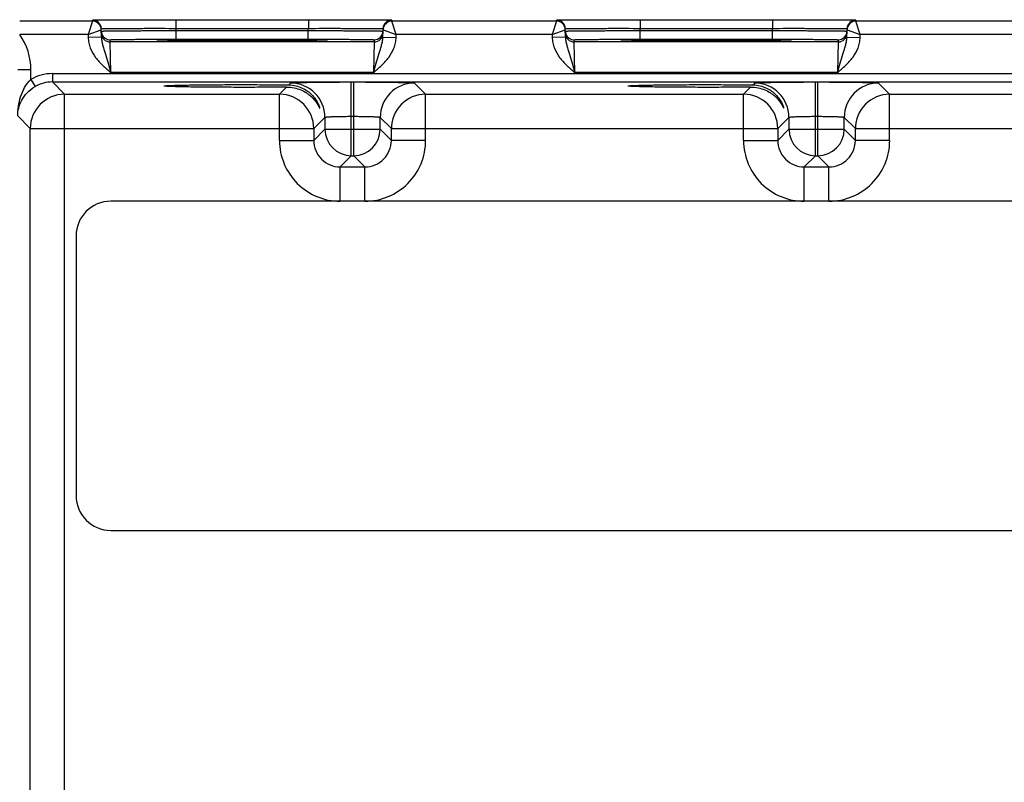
# Model space of a CAD drawing. Header units: inches. Extents: x 0 to 34, y 0 to 22.
# Tile 101 of 106: x 16.6 to 18.8, y 18 to 19.7. Entities that reach past the tile are written whole.
import ezdxf

# ---------------------------------------------------------------- set-up
doc = ezdxf.new("R2010")
doc.units = ezdxf.units.IN
doc.header["$LTSCALE"] = 1.87
doc.header["$MEASUREMENT"] = 0
doc.layers.get('0').update_dxf_attribs({"linetype": 'CONTINUOUS'})

msp = doc.modelspace()

# ---------------------------------------------------------------- linework, layer by layer
at = {"color": 7, "linetype": 'CONTINUOUS'}
for p, q in [((16.7373, 19.7192), (16.7372, 19.7217)), ((16.9272, 19.7225), (16.9272, 19.7028)), ((16.9272, 19.7225), (17.2281, 19.7225)), ((17.2281, 19.7225), (17.2281, 19.7028)), ((17.418, 19.7217), (17.418, 19.7192)), ((17.7923, 19.7192), (17.7922, 19.7217)), ((17.9822, 19.7225), (17.9822, 19.7028)), ((17.9822, 19.7225), (18.2831, 19.7225)), ((18.2831, 19.7225), (18.2831, 19.7028)), ((18.473, 19.7217), (18.473, 19.7192)), ((16.7373, 19.7192), (16.5719, 19.7192)), ((16.7373, 19.7192), (16.7274, 19.6892)), ((16.7274, 19.6892), (16.7572, 19.6995)), ((16.7575, 19.6825), (16.7572, 19.702)), ((16.9273, 19.6979), (16.9272, 19.7028)), ((16.9272, 19.7028), (17.2281, 19.7028)), ((17.228, 19.6979), (17.2281, 19.7028)), ((17.3977, 19.6825), (17.398, 19.702)), ((17.398, 19.6995), (17.4278, 19.6892)), ((17.7923, 19.7192), (17.418, 19.7192)), ((17.4278, 19.6892), (17.418, 19.7192)), ((17.7923, 19.7192), (17.7824, 19.6892)), ((17.7824, 19.6892), (17.8122, 19.6995)), ((17.8125, 19.6825), (17.8122, 19.702)), ((17.9823, 19.6979), (17.9822, 19.7028)), ((17.9822, 19.7028), (18.2831, 19.7028)), ((18.283, 19.6979), (18.2831, 19.7028)), ((18.4527, 19.6825), (18.453, 19.702)), ((18.453, 19.6995), (18.4828, 19.6892)), ((18.8473, 19.7192), (18.473, 19.7192)), ((18.4828, 19.6892), (18.473, 19.7192)), ((16.7274, 19.6892), (16.5719, 19.6892)), ((16.7274, 19.6892), (16.7275, 19.682)), ((16.7575, 19.6825), (16.7275, 19.682)), ((16.7774, 19.6722), (16.7773, 19.6769)), ((16.8839, 19.6764), (16.8876, 19.6767)), ((16.9273, 19.6782), (16.9273, 19.6979)), ((16.9273, 19.6979), (17.228, 19.6979)), ((16.9273, 19.6782), (17.228, 19.6782)), ((17.228, 19.6782), (17.228, 19.6979)), ((17.2677, 19.6767), (17.2714, 19.6764)), ((17.3779, 19.6769), (17.3779, 19.6722)), ((17.3977, 19.6825), (17.4277, 19.682)), ((17.4277, 19.682), (17.4278, 19.6892)), ((17.7824, 19.6892), (17.4278, 19.6892)), ((17.7824, 19.6892), (17.7825, 19.682)), ((17.8125, 19.6825), (17.7825, 19.682)), ((17.8324, 19.6722), (17.8323, 19.6769)), ((17.9389, 19.6764), (17.9426, 19.6767)), ((17.9823, 19.6782), (17.9823, 19.6979)), ((17.9823, 19.6979), (18.283, 19.6979)), ((17.9823, 19.6782), (18.283, 19.6782)), ((18.283, 19.6782), (18.283, 19.6979)), ((18.3227, 19.6767), (18.3264, 19.6764)), ((18.4329, 19.6769), (18.4329, 19.6722)), ((18.4527, 19.6825), (18.4827, 19.682)), ((18.4827, 19.682), (18.4828, 19.6892)), ((18.8374, 19.6892), (18.4828, 19.6892)), ((17.3779, 19.6722), (16.7774, 19.6722)), ((16.7789, 19.6022), (16.7774, 19.6722)), ((16.8876, 19.6761), (16.8839, 19.6764)), ((16.8883, 19.676), (16.8875, 19.6761)), ((16.8941, 19.6758), (16.8876, 19.6761)), ((16.8893, 19.676), (16.8883, 19.676)), ((16.8905, 19.676), (16.8893, 19.676)), ((16.8925, 19.6759), (16.8905, 19.676)), ((16.8959, 19.6758), (16.8925, 19.6759)), ((16.9012, 19.6757), (16.8959, 19.6758)), ((16.9105, 19.6755), (16.9012, 19.6757)), ((16.9223, 19.6754), (16.9105, 19.6755)), ((16.9368, 19.6752), (16.9223, 19.6754)), ((16.954, 19.6751), (16.9368, 19.6752)), ((16.9742, 19.6749), (16.954, 19.6751)), ((16.9979, 19.6748), (16.9742, 19.6749)), ((17.0211, 19.6748), (16.9979, 19.6748)), ((17.0469, 19.6747), (17.0211, 19.6748)), ((17.0755, 19.6747), (17.0469, 19.6747)), ((17.1015, 19.6747), (17.0755, 19.6747)), ((17.1302, 19.6748), (17.1015, 19.6747)), ((17.1581, 19.6748), (17.1302, 19.6748)), ((17.1811, 19.6749), (17.1581, 19.6748)), ((17.2005, 19.6751), (17.1811, 19.6749)), ((17.2166, 19.6752), (17.2005, 19.6751)), ((17.2317, 19.6754), (17.2166, 19.6752)), ((17.2434, 19.6755), (17.2317, 19.6754)), ((17.2527, 19.6757), (17.2434, 19.6755)), ((17.2587, 19.6758), (17.2527, 19.6757)), ((17.2625, 19.6759), (17.2587, 19.6758)), ((17.2677, 19.6761), (17.2611, 19.6758)), ((17.2648, 19.676), (17.2625, 19.6759)), ((17.2661, 19.676), (17.2648, 19.676)), ((17.2672, 19.676), (17.2661, 19.676)), ((17.268, 19.6761), (17.2672, 19.676)), ((17.2714, 19.6764), (17.2677, 19.6761)), ((17.3779, 19.6722), (17.3763, 19.6022)), ((18.4329, 19.6722), (17.8324, 19.6722)), ((17.8339, 19.6022), (17.8324, 19.6722)), ((17.9426, 19.6761), (17.9389, 19.6764)), ((17.9433, 19.676), (17.9425, 19.6761)), ((17.9491, 19.6758), (17.9426, 19.6761)), ((17.9443, 19.676), (17.9433, 19.676)), ((17.9455, 19.676), (17.9443, 19.676)), ((17.9475, 19.6759), (17.9455, 19.676)), ((17.9509, 19.6758), (17.9475, 19.6759)), ((17.9562, 19.6757), (17.9509, 19.6758)), ((17.9655, 19.6755), (17.9562, 19.6757)), ((17.9773, 19.6754), (17.9655, 19.6755)), ((17.9918, 19.6752), (17.9773, 19.6754)), ((18.009, 19.6751), (17.9918, 19.6752)), ((18.0292, 19.6749), (18.009, 19.6751)), ((18.0529, 19.6748), (18.0292, 19.6749)), ((18.0761, 19.6748), (18.0529, 19.6748)), ((18.1019, 19.6747), (18.0761, 19.6748)), ((18.1305, 19.6747), (18.1019, 19.6747)), ((18.1565, 19.6747), (18.1305, 19.6747)), ((18.1852, 19.6748), (18.1565, 19.6747)), ((18.2131, 19.6748), (18.1852, 19.6748)), ((18.2361, 19.6749), (18.2131, 19.6748)), ((18.2555, 19.6751), (18.2361, 19.6749)), ((18.2716, 19.6752), (18.2555, 19.6751)), ((18.2867, 19.6754), (18.2716, 19.6752)), ((18.2984, 19.6755), (18.2867, 19.6754)), ((18.3077, 19.6757), (18.2984, 19.6755)), ((18.3137, 19.6758), (18.3077, 19.6757)), ((18.3175, 19.6759), (18.3137, 19.6758)), ((18.3227, 19.6761), (18.3161, 19.6758)), ((18.3198, 19.676), (18.3175, 19.6759)), ((18.3211, 19.676), (18.3198, 19.676)), ((18.3222, 19.676), (18.3211, 19.676)), ((18.323, 19.6761), (18.3222, 19.676)), ((18.3264, 19.6764), (18.3227, 19.6761)), ((18.4329, 19.6722), (18.4313, 19.6022)), ((16.5973, 19.6087), (16.5673, 19.6087)), ((16.5973, 19.5869), (16.5973, 19.6087)), ((16.6461, 19.6001), (16.6461, 19.5811)), ((16.6461, 19.6001), (20.6913, 19.6001)), ((17.3763, 19.6022), (16.7789, 19.6022)), ((18.4313, 19.6022), (17.8339, 19.6022)), ((16.5973, 19.5869), (16.6068, 19.5705)), ((16.6739, 19.5533), (16.6461, 19.5811)), ((16.6461, 19.5811), (20.6913, 19.5811)), ((17.1625, 19.5533), (17.1786, 19.5694)), ((17.1836, 19.5744), (17.1879, 19.5786)), ((17.3258, 19.4136), (17.3258, 19.581)), ((17.3258, 19.581), (17.3314, 19.581)), ((17.3314, 19.4136), (17.3314, 19.581)), ((17.4694, 19.5786), (17.4947, 19.5533)), ((18.2175, 19.5533), (18.2336, 19.5694)), ((18.2386, 19.5744), (18.2429, 19.5786)), ((18.3808, 19.581), (18.3864, 19.581)), ((18.3808, 19.4136), (18.3808, 19.581)), ((18.3864, 19.4136), (18.3864, 19.581)), ((18.5244, 19.5786), (18.5497, 19.5533)), ((16.6739, 16.4305), (16.6739, 19.5533)), ((16.6739, 19.5533), (17.1625, 19.5533)), ((17.1625, 19.4482), (17.1625, 19.5533)), ((17.4947, 19.4482), (17.4947, 19.5533)), ((17.4947, 19.5533), (18.2175, 19.5533)), ((18.2175, 19.4482), (18.2175, 19.5533)), ((18.5497, 19.5533), (19.2725, 19.5533)), ((18.5497, 19.4482), (18.5497, 19.5533)), ((16.5959, 19.4753), (16.5673, 19.5039)), ((17.2658, 19.5006), (17.2405, 19.4753)), ((17.2658, 19.5006), (17.2658, 19.4736)), ((17.3258, 19.503), (17.3314, 19.503)), ((17.3914, 19.4736), (17.3914, 19.5006)), ((17.3914, 19.5006), (17.4168, 19.4753)), ((18.3208, 19.5006), (18.2955, 19.4753)), ((18.3208, 19.5006), (18.3208, 19.4736)), ((18.3808, 19.503), (18.3864, 19.503)), ((18.4464, 19.4736), (18.4464, 19.5006)), ((18.4464, 19.5006), (18.4718, 19.4753)), ((16.5959, 16.5085), (16.5959, 19.4753)), ((16.5959, 19.4753), (17.2405, 19.4753)), ((17.2405, 19.4753), (17.2405, 19.4482)), ((17.4168, 19.4482), (17.4168, 19.4753)), ((17.4168, 19.4753), (18.2955, 19.4753)), ((18.2955, 19.4753), (18.2955, 19.4482)), ((18.4718, 19.4753), (19.3505, 19.4753)), ((18.4718, 19.4482), (18.4718, 19.4753)), ((17.2658, 19.4736), (17.2405, 19.4482)), ((17.2658, 19.4736), (17.3914, 19.4736)), ((17.3914, 19.4736), (17.4168, 19.4482)), ((18.3208, 19.4736), (18.2955, 19.4482)), ((18.3208, 19.4736), (18.4464, 19.4736)), ((18.4464, 19.4736), (18.4718, 19.4482)), ((17.1625, 19.4482), (17.2405, 19.4482)), ((17.4947, 19.4482), (17.4168, 19.4482)), ((18.2175, 19.4482), (18.2955, 19.4482)), ((18.5497, 19.4482), (18.4718, 19.4482)), ((17.3258, 19.4136), (17.3005, 19.3883)), ((17.3258, 19.4136), (17.3314, 19.4136)), ((17.3314, 19.4136), (17.3568, 19.3883)), ((18.3808, 19.4136), (18.3555, 19.3883)), ((18.3808, 19.4136), (18.3864, 19.4136)), ((18.3864, 19.4136), (18.4118, 19.3883)), ((17.3005, 19.3103), (17.3005, 19.3883)), ((17.3005, 19.3883), (17.3568, 19.3883)), ((17.3568, 19.3103), (17.3568, 19.3883)), ((18.3555, 19.3883), (18.4118, 19.3883)), ((18.3555, 19.3103), (18.3555, 19.3883)), ((18.4118, 19.3103), (18.4118, 19.3883)), ((20.5585, 19.3103), (16.7789, 19.3103)), ((16.7002, 19.2315), (16.7002, 18.641)), ((16.7789, 18.5622), (20.5585, 18.5622))]:
    msp.add_line(p, q, dxfattribs=at)
for points in [[(16.8875, 19.6761), (16.8869, 19.6761), (16.8866, 19.6761), (16.8864, 19.6761), (16.8863, 19.6761), (16.8861, 19.6762)], [(17.2691, 19.6762), (17.2691, 19.6762), (17.269, 19.6761), (17.2689, 19.6761), (17.2686, 19.6761), (17.2684, 19.6761), (17.268, 19.6761)], [(17.9425, 19.6761), (17.9419, 19.6761), (17.9416, 19.6761), (17.9414, 19.6761), (17.9413, 19.6761), (17.9411, 19.6762)], [(18.3241, 19.6762), (18.3241, 19.6762), (18.324, 19.6761), (18.3239, 19.6761), (18.3236, 19.6761), (18.3234, 19.6761), (18.323, 19.6761)]]:
    msp.add_lwpolyline(points, dxfattribs=at)
for centre, radius, start, end in [((16.7372, 19.7017), 0.02, 1.0006, 89.9999), ((17.418, 19.7017), 0.02, 90.0001, 178.9994), ((17.7922, 19.7017), 0.02, 1.0006, 89.9999), ((18.473, 19.7017), 0.02, 90.0001, 178.9994), ((16.7373, 19.6992), 0.02, 1.0006, 89.9999), ((16.7372, 19.6992), 0.02, 1.0086, 8.1788), ((17.418, 19.6992), 0.02, 90.0018, 178.9994), ((17.418, 19.6992), 0.02, 171.8218, 178.9914), ((17.7923, 19.6992), 0.02, 1.0006, 89.9999), ((17.7922, 19.6992), 0.02, 1.0086, 8.1788), ((18.473, 19.6992), 0.02, 90.0018, 178.9994), ((18.473, 19.6992), 0.02, 171.8218, 178.9914), ((16.4571, 19.6087), 0.1402, 360, 35.032), ((16.7774, 19.6969), 0.0201, 181.0723, 200.7062), ((16.7774, 19.6922), 0.02, 181.0014, 270.0008), ((16.7773, 19.6969), 0.02, 200.7796, 270.0003), ((17.3779, 19.6969), 0.02, 269.9992, 358.9986), ((17.3779, 19.6922), 0.02, 269.9992, 358.9986), ((17.8324, 19.6969), 0.0201, 181.0723, 200.7062), ((17.8324, 19.6922), 0.02, 181.0014, 270.0008), ((17.8323, 19.6969), 0.02, 200.7796, 270.0003), ((18.4329, 19.6969), 0.02, 269.9992, 358.9986), ((18.4329, 19.6922), 0.02, 269.9992, 358.9986), ((16.6461, 19.5031), 0.097, 89.9992, 120.2202), ((16.6461, 19.5031), 0.078, 89.9937, 120.2178), ((17.1878, 19.5006), 0.078, 0.0209, 89.9791), ((17.4694, 19.5006), 0.078, 90.0209, 179.9791), ((18.2428, 19.5006), 0.078, 0.0209, 89.9791), ((18.5244, 19.5006), 0.078, 90.0209, 179.9791), ((16.6739, 19.4752), 0.078, 90.021, 179.979), ((17.1625, 19.4752), 0.078, 0.021, 89.979), ((17.4948, 19.4752), 0.078, 90.021, 179.979), ((18.2175, 19.4752), 0.078, 0.021, 89.979), ((18.5498, 19.4752), 0.078, 90.021, 179.979), ((17.3259, 19.4736), 0.06, 180.021, 269.979), ((17.3314, 19.4736), 0.06, 270.0209, 359.9791), ((18.3809, 19.4736), 0.06, 180.021, 269.979), ((18.3864, 19.4736), 0.06, 270.0209, 359.9791), ((17.3005, 19.4482), 0.138, 179.9966, 270.0034), ((17.3004, 19.4482), 0.06, 179.9643, 270.0358), ((17.3568, 19.4482), 0.138, 269.9966, 0.0034), ((17.3568, 19.4482), 0.06, 269.9654, 0.0348), ((18.3555, 19.4482), 0.138, 179.9966, 270.0034), ((18.3554, 19.4482), 0.06, 179.9643, 270.0358), ((18.4118, 19.4482), 0.138, 269.9966, 0.0034), ((18.4118, 19.4482), 0.06, 269.9654, 0.0348), ((16.7789, 19.2315), 0.0787, 90, 180), ((16.7789, 18.641), 0.0787, 180, 270)]:
    msp.add_arc(centre, radius, start, end, dxfattribs=at)
for points, knots in [([(16.7372, 19.7217), (16.7372, 19.7217), (16.7373, 19.7217), (16.7375, 19.7217), (16.7378, 19.7217), (16.7382, 19.7218), (16.7387, 19.7218), (16.7396, 19.7218), (16.741, 19.7218), (16.743, 19.7219), (16.7455, 19.7219), (16.7484, 19.722), (16.7518, 19.722), (16.7556, 19.722), (16.7614, 19.7221), (16.7697, 19.7221), (16.7808, 19.7222), (16.7933, 19.7223), (16.807, 19.7223), (16.822, 19.7224), (16.8379, 19.7224), (16.8607, 19.7224), (16.8906, 19.7225), (16.9148, 19.7225), (16.9272, 19.7225)], [0, 0, 0, 0, 0.000318, 0.001226, 0.002732, 0.004837, 0.007542, 0.010844, 0.019232, 0.029982, 0.043067, 0.058459, 0.076118, 0.096003, 0.118066, 0.168509, 0.226962, 0.292862, 0.365575, 0.444399, 0.528576, 0.617294, 0.804899, 1, 1, 1, 1]), ([(17.2281, 19.7225), (17.2404, 19.7225), (17.2647, 19.7225), (17.2945, 19.7224), (17.3173, 19.7224), (17.3333, 19.7224), (17.3482, 19.7223), (17.362, 19.7223), (17.3744, 19.7222), (17.3855, 19.7221), (17.3938, 19.7221), (17.3997, 19.722), (17.4034, 19.722), (17.4068, 19.722), (17.4097, 19.7219), (17.4122, 19.7219), (17.4142, 19.7218), (17.4157, 19.7218), (17.4166, 19.7218), (17.4171, 19.7218), (17.4175, 19.7217), (17.4178, 19.7217), (17.4179, 19.7217), (17.418, 19.7217), (17.418, 19.7217)], [0, 0, 0, 0, 0.195101, 0.382706, 0.471424, 0.555601, 0.634425, 0.707138, 0.773038, 0.831491, 0.881934, 0.903997, 0.923882, 0.941541, 0.956933, 0.970018, 0.980768, 0.989156, 0.992458, 0.995163, 0.997268, 0.998774, 0.999682, 1, 1, 1, 1]), ([(17.7922, 19.7217), (17.7922, 19.7217), (17.7923, 19.7217), (17.7925, 19.7217), (17.7928, 19.7217), (17.7932, 19.7218), (17.7937, 19.7218), (17.7946, 19.7218), (17.796, 19.7218), (17.798, 19.7219), (17.8005, 19.7219), (17.8034, 19.722), (17.8068, 19.722), (17.8106, 19.722), (17.8164, 19.7221), (17.8247, 19.7221), (17.8358, 19.7222), (17.8483, 19.7223), (17.862, 19.7223), (17.877, 19.7224), (17.8929, 19.7224), (17.9157, 19.7224), (17.9456, 19.7225), (17.9698, 19.7225), (17.9822, 19.7225)], [0, 0, 0, 0, 0.000318, 0.001226, 0.002732, 0.004837, 0.007542, 0.010844, 0.019232, 0.029982, 0.043067, 0.058459, 0.076118, 0.096003, 0.118066, 0.168509, 0.226962, 0.292862, 0.365575, 0.444399, 0.528576, 0.617294, 0.804899, 1, 1, 1, 1]), ([(18.2831, 19.7225), (18.2954, 19.7225), (18.3197, 19.7225), (18.3495, 19.7224), (18.3723, 19.7224), (18.3883, 19.7224), (18.4032, 19.7223), (18.417, 19.7223), (18.4294, 19.7222), (18.4405, 19.7221), (18.4488, 19.7221), (18.4547, 19.722), (18.4584, 19.722), (18.4618, 19.722), (18.4647, 19.7219), (18.4672, 19.7219), (18.4692, 19.7218), (18.4707, 19.7218), (18.4716, 19.7218), (18.4721, 19.7218), (18.4725, 19.7217), (18.4728, 19.7217), (18.4729, 19.7217), (18.473, 19.7217), (18.473, 19.7217)], [0, 0, 0, 0, 0.195101, 0.382706, 0.471424, 0.555601, 0.634425, 0.707138, 0.773038, 0.831491, 0.881934, 0.903997, 0.923882, 0.941541, 0.956933, 0.970018, 0.980768, 0.989156, 0.992458, 0.995163, 0.997268, 0.998774, 0.999682, 1, 1, 1, 1]), ([(16.7572, 19.702), (16.7572, 19.702), (16.7573, 19.7021), (16.7574, 19.7021), (16.7577, 19.7021), (16.7581, 19.7021), (16.7585, 19.7022), (16.7593, 19.7022), (16.7606, 19.7022), (16.7624, 19.7023), (16.7646, 19.7023), (16.7673, 19.7024), (16.7703, 19.7024), (16.7736, 19.7025), (16.7789, 19.7026), (16.7863, 19.7026), (16.7962, 19.7027), (16.8074, 19.7028), (16.8197, 19.7028), (16.833, 19.7028), (16.8473, 19.7029), (16.8677, 19.7029), (16.8944, 19.7029), (16.9161, 19.7029), (16.9272, 19.7028)], [0, 0, 0, 0, 0.000343, 0.001258, 0.002769, 0.004877, 0.007583, 0.010885, 0.019273, 0.030022, 0.043107, 0.058497, 0.076154, 0.096037, 0.118098, 0.168537, 0.226986, 0.292882, 0.365592, 0.444413, 0.528588, 0.617304, 0.804905, 1, 1, 1, 1]), ([(17.2281, 19.7028), (17.2391, 19.7029), (17.2608, 19.7029), (17.2875, 19.7029), (17.3079, 19.7029), (17.3222, 19.7028), (17.3356, 19.7028), (17.3479, 19.7028), (17.359, 19.7027), (17.3689, 19.7026), (17.3764, 19.7026), (17.3816, 19.7025), (17.385, 19.7024), (17.388, 19.7024), (17.3906, 19.7023), (17.3928, 19.7023), (17.3946, 19.7022), (17.3959, 19.7022), (17.3967, 19.7022), (17.3972, 19.7021), (17.3975, 19.7021), (17.3978, 19.7021), (17.3979, 19.7021), (17.398, 19.702), (17.398, 19.702)], [0, 0, 0, 0, 0.195095, 0.382696, 0.471412, 0.555586, 0.634408, 0.707118, 0.773014, 0.831463, 0.881902, 0.903963, 0.923846, 0.941503, 0.956893, 0.969977, 0.980727, 0.989115, 0.992417, 0.995123, 0.997231, 0.998742, 0.999657, 1, 1, 1, 1]), ([(17.8122, 19.702), (17.8122, 19.702), (17.8123, 19.7021), (17.8124, 19.7021), (17.8127, 19.7021), (17.8131, 19.7021), (17.8135, 19.7022), (17.8143, 19.7022), (17.8156, 19.7022), (17.8174, 19.7023), (17.8196, 19.7023), (17.8223, 19.7024), (17.8253, 19.7024), (17.8286, 19.7025), (17.8339, 19.7026), (17.8413, 19.7026), (17.8512, 19.7027), (17.8624, 19.7028), (17.8747, 19.7028), (17.888, 19.7028), (17.9023, 19.7029), (17.9227, 19.7029), (17.9494, 19.7029), (17.9711, 19.7029), (17.9822, 19.7028)], [0, 0, 0, 0, 0.000343, 0.001258, 0.002769, 0.004877, 0.007583, 0.010885, 0.019273, 0.030022, 0.043107, 0.058497, 0.076154, 0.096037, 0.118098, 0.168537, 0.226986, 0.292882, 0.365592, 0.444413, 0.528588, 0.617304, 0.804905, 1, 1, 1, 1]), ([(18.2831, 19.7028), (18.2941, 19.7029), (18.3158, 19.7029), (18.3425, 19.7029), (18.3629, 19.7029), (18.3772, 19.7028), (18.3906, 19.7028), (18.4029, 19.7028), (18.414, 19.7027), (18.4239, 19.7026), (18.4314, 19.7026), (18.4366, 19.7025), (18.44, 19.7024), (18.443, 19.7024), (18.4456, 19.7023), (18.4478, 19.7023), (18.4496, 19.7022), (18.4509, 19.7022), (18.4517, 19.7022), (18.4522, 19.7021), (18.4525, 19.7021), (18.4528, 19.7021), (18.4529, 19.7021), (18.453, 19.702), (18.453, 19.702)], [0, 0, 0, 0, 0.195095, 0.382696, 0.471412, 0.555586, 0.634408, 0.707118, 0.773014, 0.831463, 0.881902, 0.903963, 0.923846, 0.941503, 0.956893, 0.969977, 0.980727, 0.989115, 0.992417, 0.995123, 0.997231, 0.998742, 0.999657, 1, 1, 1, 1]), ([(16.7275, 19.682), (16.7276, 19.6779), (16.7286, 19.6698), (16.7333, 19.6541), (16.7437, 19.6363), (16.7604, 19.6182), (16.7728, 19.6076), (16.7789, 19.6022)], [0, 0, 0, 0, 0.125019, 0.25007, 0.499711, 0.749754, 1, 1, 1, 1]), ([(16.7573, 19.6966), (16.7573, 19.6966), (16.7574, 19.6966), (16.7575, 19.6966), (16.7578, 19.6966), (16.7581, 19.6967), (16.7586, 19.6967), (16.7594, 19.6967), (16.7607, 19.6968), (16.7625, 19.6968), (16.7647, 19.6969), (16.7674, 19.6969), (16.7704, 19.697), (16.7737, 19.697), (16.779, 19.6971), (16.7864, 19.6972), (16.7963, 19.6973), (16.8074, 19.6974), (16.8198, 19.6974), (16.8331, 19.6975), (16.8474, 19.6976), (16.8678, 19.6977), (16.8945, 19.6978), (16.9162, 19.6979), (16.9273, 19.6979)], [0, 0, 0, 0, 0.00033, 0.001241, 0.002749, 0.004856, 0.007562, 0.010864, 0.019252, 0.030002, 0.043087, 0.058477, 0.076135, 0.096019, 0.118081, 0.168521, 0.22697, 0.292867, 0.365576, 0.444398, 0.528573, 0.61729, 0.804895, 1, 1, 1, 1]), ([(16.7575, 19.6825), (16.7576, 19.6792), (16.7585, 19.6726), (16.761, 19.663), (16.7639, 19.6535), (16.7681, 19.6404), (16.7732, 19.6233), (16.777, 19.6094), (16.7789, 19.6023)], [0, 0, 0, 0, 0.120107, 0.238269, 0.357049, 0.478558, 0.733293, 1, 1, 1, 1]), ([(16.7773, 19.6769), (16.7773, 19.6769), (16.7774, 19.677), (16.7775, 19.677), (16.7777, 19.677), (16.7782, 19.6771), (16.779, 19.6771), (16.7803, 19.6772), (16.7819, 19.6772), (16.7839, 19.6773), (16.7862, 19.6774), (16.7899, 19.6774), (16.7954, 19.6775), (16.803, 19.6777), (16.8117, 19.6778), (16.8215, 19.6778), (16.8324, 19.6779), (16.8442, 19.678), (16.8568, 19.6781), (16.8748, 19.6781), (16.8984, 19.6782), (16.9175, 19.6782), (16.9273, 19.6782)], [0, 0, 0, 0, 0.000367, 0.001291, 0.002806, 0.004918, 0.010931, 0.019321, 0.030071, 0.043156, 0.058545, 0.076201, 0.118142, 0.168576, 0.22702, 0.29291, 0.365614, 0.44443, 0.5286, 0.617312, 0.804907, 1, 1, 1, 1]), ([(16.8876, 19.6767), (16.8906, 19.6768), (16.8986, 19.677), (16.913, 19.6773), (16.9323, 19.6775), (16.9659, 19.6778), (17.0148, 19.678), (17.0776, 19.6781), (17.1404, 19.678), (17.1893, 19.6778), (17.223, 19.6775), (17.2422, 19.6773), (17.2567, 19.677), (17.2646, 19.6768), (17.2677, 19.6767)], [0, 0, 0, 0, 0.024296, 0.062623, 0.113842, 0.176452, 0.328169, 0.500009, 0.671848, 0.823561, 0.886168, 0.937384, 0.975708, 1, 1, 1, 1]), ([(17.228, 19.6979), (17.239, 19.6979), (17.2607, 19.6978), (17.2874, 19.6977), (17.3079, 19.6976), (17.3221, 19.6975), (17.3355, 19.6974), (17.3478, 19.6974), (17.3589, 19.6973), (17.3689, 19.6972), (17.3763, 19.6971), (17.3815, 19.697), (17.3849, 19.697), (17.3879, 19.6969), (17.3905, 19.6969), (17.3927, 19.6968), (17.3945, 19.6968), (17.3958, 19.6967), (17.3966, 19.6967), (17.3971, 19.6967), (17.3974, 19.6966), (17.3977, 19.6966), (17.3978, 19.6966), (17.3979, 19.6966), (17.3979, 19.6966)], [0, 0, 0, 0, 0.195105, 0.382709, 0.471426, 0.555601, 0.634423, 0.707133, 0.773029, 0.831479, 0.881919, 0.90398, 0.923864, 0.941522, 0.956913, 0.969998, 0.980748, 0.989136, 0.992438, 0.995144, 0.997251, 0.998759, 0.99967, 1, 1, 1, 1]), ([(17.228, 19.6782), (17.2377, 19.6782), (17.2569, 19.6782), (17.2804, 19.6781), (17.2985, 19.6781), (17.311, 19.678), (17.3228, 19.6779), (17.3337, 19.6778), (17.3435, 19.6778), (17.3523, 19.6777), (17.3598, 19.6775), (17.3653, 19.6774), (17.3691, 19.6774), (17.3714, 19.6773), (17.3733, 19.6772), (17.3749, 19.6772), (17.3762, 19.6771), (17.377, 19.6771), (17.3775, 19.677), (17.3777, 19.677), (17.3779, 19.677), (17.3779, 19.6769), (17.3779, 19.6769)], [0, 0, 0, 0, 0.195093, 0.382688, 0.4714, 0.55557, 0.634386, 0.70709, 0.77298, 0.831424, 0.881858, 0.923799, 0.941455, 0.956844, 0.969929, 0.980679, 0.989069, 0.995082, 0.997194, 0.998709, 0.999633, 1, 1, 1, 1]), ([(17.3763, 19.6022), (17.3782, 19.6094), (17.3821, 19.6233), (17.3872, 19.6404), (17.3913, 19.6535), (17.3942, 19.663), (17.3967, 19.6726), (17.3976, 19.6792), (17.3977, 19.6825)], [0, 0, 0, 0, 0.266708, 0.521449, 0.642959, 0.761737, 0.879896, 1, 1, 1, 1]), ([(17.3763, 19.6022), (17.3825, 19.6076), (17.3948, 19.6182), (17.4115, 19.6363), (17.4219, 19.6541), (17.4267, 19.6698), (17.4276, 19.6779), (17.4277, 19.682)], [0, 0, 0, 0, 0.250246, 0.500289, 0.74993, 0.874981, 1, 1, 1, 1]), ([(17.7825, 19.682), (17.7826, 19.6779), (17.7836, 19.6698), (17.7883, 19.6541), (17.7987, 19.6363), (17.8154, 19.6182), (17.8278, 19.6076), (17.8339, 19.6022)], [0, 0, 0, 0, 0.125019, 0.25007, 0.499711, 0.749754, 1, 1, 1, 1]), ([(17.8123, 19.6966), (17.8123, 19.6966), (17.8124, 19.6966), (17.8125, 19.6966), (17.8128, 19.6966), (17.8131, 19.6967), (17.8136, 19.6967), (17.8144, 19.6967), (17.8157, 19.6968), (17.8175, 19.6968), (17.8197, 19.6969), (17.8224, 19.6969), (17.8254, 19.697), (17.8287, 19.697), (17.834, 19.6971), (17.8414, 19.6972), (17.8513, 19.6973), (17.8624, 19.6974), (17.8748, 19.6974), (17.8881, 19.6975), (17.9024, 19.6976), (17.9228, 19.6977), (17.9495, 19.6978), (17.9712, 19.6979), (17.9823, 19.6979)], [0, 0, 0, 0, 0.00033, 0.001241, 0.002749, 0.004856, 0.007562, 0.010864, 0.019252, 0.030002, 0.043087, 0.058477, 0.076135, 0.096019, 0.118081, 0.168521, 0.22697, 0.292867, 0.365576, 0.444398, 0.528573, 0.61729, 0.804895, 1, 1, 1, 1]), ([(17.8125, 19.6825), (17.8126, 19.6792), (17.8135, 19.6726), (17.816, 19.663), (17.8189, 19.6535), (17.8231, 19.6404), (17.8282, 19.6233), (17.832, 19.6094), (17.8339, 19.6023)], [0, 0, 0, 0, 0.120107, 0.238269, 0.357049, 0.478558, 0.733293, 1, 1, 1, 1]), ([(17.8323, 19.6769), (17.8323, 19.6769), (17.8324, 19.677), (17.8325, 19.677), (17.8327, 19.677), (17.8332, 19.6771), (17.834, 19.6771), (17.8353, 19.6772), (17.8369, 19.6772), (17.8389, 19.6773), (17.8412, 19.6774), (17.8449, 19.6774), (17.8504, 19.6775), (17.858, 19.6777), (17.8667, 19.6778), (17.8765, 19.6778), (17.8874, 19.6779), (17.8992, 19.678), (17.9118, 19.6781), (17.9298, 19.6781), (17.9534, 19.6782), (17.9725, 19.6782), (17.9823, 19.6782)], [0, 0, 0, 0, 0.000367, 0.001291, 0.002806, 0.004918, 0.010931, 0.019321, 0.030071, 0.043156, 0.058545, 0.076201, 0.118142, 0.168576, 0.22702, 0.29291, 0.365614, 0.44443, 0.5286, 0.617312, 0.804907, 1, 1, 1, 1]), ([(17.9426, 19.6767), (17.9456, 19.6768), (17.9536, 19.677), (17.968, 19.6773), (17.9873, 19.6775), (18.0209, 19.6778), (18.0698, 19.678), (18.1326, 19.6781), (18.1954, 19.678), (18.2443, 19.6778), (18.278, 19.6775), (18.2972, 19.6773), (18.3117, 19.677), (18.3196, 19.6768), (18.3227, 19.6767)], [0, 0, 0, 0, 0.024296, 0.062623, 0.113842, 0.176452, 0.328169, 0.500009, 0.671848, 0.823561, 0.886168, 0.937384, 0.975708, 1, 1, 1, 1]), ([(18.283, 19.6979), (18.294, 19.6979), (18.3157, 19.6978), (18.3424, 19.6977), (18.3629, 19.6976), (18.3771, 19.6975), (18.3905, 19.6974), (18.4028, 19.6974), (18.4139, 19.6973), (18.4239, 19.6972), (18.4313, 19.6971), (18.4365, 19.697), (18.4399, 19.697), (18.4429, 19.6969), (18.4455, 19.6969), (18.4477, 19.6968), (18.4495, 19.6968), (18.4508, 19.6967), (18.4516, 19.6967), (18.4521, 19.6967), (18.4524, 19.6966), (18.4527, 19.6966), (18.4528, 19.6966), (18.4529, 19.6966), (18.4529, 19.6966)], [0, 0, 0, 0, 0.195105, 0.382709, 0.471426, 0.555601, 0.634423, 0.707133, 0.773029, 0.831479, 0.881919, 0.90398, 0.923864, 0.941522, 0.956913, 0.969998, 0.980748, 0.989136, 0.992438, 0.995144, 0.997251, 0.998759, 0.99967, 1, 1, 1, 1]), ([(18.283, 19.6782), (18.2927, 19.6782), (18.3119, 19.6782), (18.3354, 19.6781), (18.3535, 19.6781), (18.366, 19.678), (18.3778, 19.6779), (18.3887, 19.6778), (18.3985, 19.6778), (18.4073, 19.6777), (18.4148, 19.6775), (18.4203, 19.6774), (18.4241, 19.6774), (18.4264, 19.6773), (18.4283, 19.6772), (18.4299, 19.6772), (18.4312, 19.6771), (18.432, 19.6771), (18.4325, 19.677), (18.4327, 19.677), (18.4329, 19.677), (18.4329, 19.6769), (18.4329, 19.6769)], [0, 0, 0, 0, 0.195093, 0.382688, 0.4714, 0.55557, 0.634386, 0.70709, 0.77298, 0.831424, 0.881858, 0.923799, 0.941455, 0.956844, 0.969929, 0.980679, 0.989069, 0.995082, 0.997194, 0.998709, 0.999633, 1, 1, 1, 1]), ([(18.4313, 19.6022), (18.4332, 19.6094), (18.4371, 19.6233), (18.4422, 19.6404), (18.4463, 19.6535), (18.4492, 19.663), (18.4517, 19.6726), (18.4526, 19.6792), (18.4527, 19.6825)], [0, 0, 0, 0, 0.266708, 0.521449, 0.642959, 0.761737, 0.879896, 1, 1, 1, 1]), ([(18.4313, 19.6022), (18.4375, 19.6076), (18.4498, 19.6182), (18.4665, 19.6363), (18.4769, 19.6541), (18.4817, 19.6698), (18.4826, 19.6779), (18.4827, 19.682)], [0, 0, 0, 0, 0.250246, 0.500289, 0.74993, 0.874981, 1, 1, 1, 1]), ([(17.2611, 19.6758), (17.2519, 19.6756), (17.2283, 19.6753), (17.1869, 19.6749), (17.135, 19.6747), (17.0776, 19.6747), (17.0202, 19.6747), (16.9683, 19.6749), (16.9269, 19.6753), (16.9033, 19.6756), (16.8941, 19.6758)], [0, 0, 0, 0, 0.075827, 0.192379, 0.338469, 0.50007, 0.661661, 0.807722, 0.924229, 1, 1, 1, 1]), ([(18.3161, 19.6758), (18.3069, 19.6756), (18.2833, 19.6753), (18.2419, 19.6749), (18.19, 19.6747), (18.1326, 19.6747), (18.0752, 19.6747), (18.0233, 19.6749), (17.9819, 19.6753), (17.9583, 19.6756), (17.9491, 19.6758)], [0, 0, 0, 0, 0.075827, 0.192379, 0.338469, 0.50007, 0.661661, 0.807722, 0.924229, 1, 1, 1, 1]), ([(16.5673, 19.5039), (16.5673, 19.5112), (16.5685, 19.5259), (16.5735, 19.5477), (16.5824, 19.5688), (16.5916, 19.5815), (16.5973, 19.5869)], [0, 0, 0, 0, 0.242801, 0.488314, 0.739685, 1, 1, 1, 1]), ([(16.5673, 19.5039), (16.5674, 19.5099), (16.569, 19.5223), (16.5761, 19.5403), (16.5885, 19.5574), (16.6002, 19.5666), (16.6068, 19.5705)], [0, 0, 0, 0, 0.223279, 0.45729, 0.713548, 1, 1, 1, 1]), ([(16.9004, 19.5719), (16.9004, 19.572), (16.9006, 19.5721), (16.9009, 19.5721), (16.9015, 19.5722), (16.9022, 19.5723), (16.9031, 19.5724), (16.9048, 19.5726), (16.9074, 19.5728), (16.9112, 19.573), (16.9157, 19.5732), (16.921, 19.5734), (16.9271, 19.5735), (16.9338, 19.5737), (16.9442, 19.5739), (16.9587, 19.5742), (16.9777, 19.5745), (16.9987, 19.5747), (17.0211, 19.5748), (17.0447, 19.575), (17.0688, 19.575), (17.1009, 19.575), (17.1392, 19.5748), (17.1694, 19.5746), (17.1836, 19.5744)], [0, 0, 0, 0, 0.000527, 0.001708, 0.003612, 0.006247, 0.009612, 0.013706, 0.02406, 0.037277, 0.053314, 0.072106, 0.09354, 0.117501, 0.143877, 0.203413, 0.271045, 0.345417, 0.425153, 0.50873, 0.594531, 0.680933, 0.848958, 1, 1, 1, 1]), ([(17.1786, 19.5694), (17.1643, 19.5692), (17.1343, 19.5689), (17.0963, 19.5688), (17.0646, 19.5688), (17.0409, 19.5689), (17.0179, 19.569), (16.996, 19.5691), (16.9756, 19.5694), (16.9571, 19.5696), (16.943, 19.5699), (16.9329, 19.5701), (16.9263, 19.5703), (16.9204, 19.5705), (16.9153, 19.5707), (16.9109, 19.5708), (16.9072, 19.571), (16.9047, 19.5712), (16.9031, 19.5714), (16.9022, 19.5715), (16.9014, 19.5716), (16.9009, 19.5717), (16.9006, 19.5718), (16.9004, 19.5719), (16.9004, 19.5719)], [0, 0, 0, 0, 0.153931, 0.323259, 0.409813, 0.495497, 0.578743, 0.657984, 0.731768, 0.798768, 0.857675, 0.88376, 0.90745, 0.928637, 0.947209, 0.96306, 0.976127, 0.986373, 0.990428, 0.993765, 0.996382, 0.998278, 0.999463, 1, 1, 1, 1]), ([(17.1786, 19.5694), (17.1844, 19.5694), (17.1956, 19.5684), (17.211, 19.5636), (17.222, 19.5577), (17.2295, 19.5523), (17.2345, 19.5481), (17.2389, 19.5438), (17.2427, 19.5394), (17.246, 19.535), (17.2483, 19.5315), (17.2499, 19.5288), (17.2509, 19.527), (17.2518, 19.5254), (17.2524, 19.5242), (17.2529, 19.5234), (17.2531, 19.5229), (17.2534, 19.5225), (17.2535, 19.5222), (17.2537, 19.522), (17.2538, 19.5218), (17.2539, 19.5218), (17.2539, 19.5219), (17.2539, 19.5219)], [0, 0, 0, 0, 0.185652, 0.354795, 0.509194, 0.581476, 0.650545, 0.716318, 0.778474, 0.836442, 0.889279, 0.913273, 0.93526, 0.954816, 0.971457, 0.9785, 0.984586, 0.989645, 0.993613, 0.996431, 0.998082, 0.998799, 1, 1, 1, 1]), ([(17.1836, 19.5744), (17.1892, 19.5743), (17.1998, 19.573), (17.2142, 19.5679), (17.2263, 19.5608), (17.2361, 19.5524), (17.2426, 19.5447), (17.2467, 19.5385), (17.2492, 19.5341), (17.2512, 19.53), (17.2525, 19.5269), (17.2532, 19.5247), (17.2536, 19.5235), (17.2538, 19.5226), (17.2539, 19.5221), (17.2539, 19.5219)], [0, 0, 0, 0, 0.177027, 0.338592, 0.487029, 0.624175, 0.750203, 0.808454, 0.862713, 0.911747, 0.953414, 0.970469, 0.9843, 0.994307, 1, 1, 1, 1]), ([(17.1879, 19.5786), (17.1879, 19.5787), (17.1883, 19.5788), (17.1889, 19.5789), (17.1898, 19.579), (17.191, 19.5791), (17.1926, 19.5792), (17.1953, 19.5794), (17.1995, 19.5796), (17.2053, 19.5798), (17.2123, 19.58), (17.2204, 19.5801), (17.2294, 19.5803), (17.2394, 19.5805), (17.2542, 19.5806), (17.2742, 19.5808), (17.2995, 19.581), (17.317, 19.581), (17.3258, 19.581)], [0, 0, 0, 0, 0.002193, 0.006647, 0.013411, 0.022485, 0.033853, 0.04749, 0.081447, 0.124043, 0.174882, 0.233486, 0.299305, 0.371722, 0.450054, 0.621469, 0.80711, 1, 1, 1, 1]), ([(17.3314, 19.581), (17.3403, 19.581), (17.3577, 19.581), (17.383, 19.5808), (17.403, 19.5806), (17.4179, 19.5805), (17.4278, 19.5803), (17.4369, 19.5801), (17.4449, 19.58), (17.4519, 19.5798), (17.4578, 19.5796), (17.4619, 19.5794), (17.4647, 19.5792), (17.4662, 19.5791), (17.4675, 19.579), (17.4684, 19.5789), (17.469, 19.5788), (17.4693, 19.5787), (17.4694, 19.5786)], [0, 0, 0, 0, 0.19289, 0.378531, 0.549946, 0.628278, 0.700695, 0.766514, 0.825118, 0.875957, 0.918553, 0.95251, 0.966147, 0.977515, 0.986589, 0.993353, 0.997807, 1, 1, 1, 1]), ([(17.9554, 19.5719), (17.9554, 19.572), (17.9556, 19.5721), (17.9559, 19.5721), (17.9565, 19.5722), (17.9572, 19.5723), (17.9581, 19.5724), (17.9598, 19.5726), (17.9624, 19.5728), (17.9662, 19.573), (17.9707, 19.5732), (17.976, 19.5734), (17.9821, 19.5735), (17.9888, 19.5737), (17.9992, 19.5739), (18.0137, 19.5742), (18.0327, 19.5745), (18.0537, 19.5747), (18.0761, 19.5748), (18.0997, 19.575), (18.1238, 19.575), (18.1559, 19.575), (18.1942, 19.5748), (18.2244, 19.5746), (18.2386, 19.5744)], [0, 0, 0, 0, 0.000527, 0.001708, 0.003612, 0.006247, 0.009612, 0.013706, 0.02406, 0.037277, 0.053314, 0.072106, 0.09354, 0.117501, 0.143877, 0.203413, 0.271045, 0.345417, 0.425153, 0.50873, 0.594531, 0.680933, 0.848958, 1, 1, 1, 1]), ([(18.2336, 19.5694), (18.2193, 19.5692), (18.1893, 19.5689), (18.1513, 19.5688), (18.1196, 19.5688), (18.0959, 19.5689), (18.0729, 19.569), (18.051, 19.5691), (18.0306, 19.5694), (18.0121, 19.5696), (17.998, 19.5699), (17.9879, 19.5701), (17.9813, 19.5703), (17.9754, 19.5705), (17.9703, 19.5707), (17.9659, 19.5708), (17.9622, 19.571), (17.9597, 19.5712), (17.9581, 19.5714), (17.9572, 19.5715), (17.9564, 19.5716), (17.9559, 19.5717), (17.9556, 19.5718), (17.9554, 19.5719), (17.9554, 19.5719)], [0, 0, 0, 0, 0.153931, 0.323259, 0.409813, 0.495497, 0.578743, 0.657984, 0.731768, 0.798768, 0.857675, 0.88376, 0.90745, 0.928637, 0.947209, 0.96306, 0.976127, 0.986373, 0.990428, 0.993765, 0.996382, 0.998278, 0.999463, 1, 1, 1, 1]), ([(18.2336, 19.5694), (18.2394, 19.5694), (18.2506, 19.5684), (18.266, 19.5636), (18.277, 19.5577), (18.2845, 19.5523), (18.2895, 19.5481), (18.2939, 19.5438), (18.2977, 19.5394), (18.301, 19.535), (18.3033, 19.5315), (18.3049, 19.5288), (18.3059, 19.527), (18.3068, 19.5254), (18.3074, 19.5242), (18.3079, 19.5234), (18.3081, 19.5229), (18.3084, 19.5225), (18.3085, 19.5222), (18.3087, 19.522), (18.3088, 19.5218), (18.3089, 19.5218), (18.3089, 19.5219), (18.3089, 19.5219)], [0, 0, 0, 0, 0.185652, 0.354795, 0.509195, 0.581476, 0.650545, 0.716319, 0.778475, 0.836442, 0.889279, 0.913273, 0.93526, 0.954816, 0.971457, 0.9785, 0.984586, 0.989645, 0.993613, 0.996431, 0.998082, 0.998799, 1, 1, 1, 1]), ([(18.2386, 19.5744), (18.2442, 19.5743), (18.2548, 19.573), (18.2692, 19.5679), (18.2813, 19.5608), (18.2911, 19.5524), (18.2976, 19.5447), (18.3017, 19.5385), (18.3042, 19.5341), (18.3062, 19.53), (18.3075, 19.5269), (18.3082, 19.5247), (18.3086, 19.5235), (18.3088, 19.5226), (18.3089, 19.5221), (18.3089, 19.5219)], [0, 0, 0, 0, 0.177027, 0.338592, 0.487029, 0.624175, 0.750203, 0.808454, 0.862713, 0.911747, 0.953414, 0.970469, 0.9843, 0.994307, 1, 1, 1, 1]), ([(18.2429, 19.5786), (18.2429, 19.5787), (18.2433, 19.5788), (18.2439, 19.5789), (18.2448, 19.579), (18.246, 19.5791), (18.2476, 19.5792), (18.2503, 19.5794), (18.2545, 19.5796), (18.2603, 19.5798), (18.2673, 19.58), (18.2754, 19.5801), (18.2844, 19.5803), (18.2944, 19.5805), (18.3092, 19.5806), (18.3292, 19.5808), (18.3545, 19.581), (18.372, 19.581), (18.3808, 19.581)], [0, 0, 0, 0, 0.002193, 0.006647, 0.013411, 0.022485, 0.033853, 0.04749, 0.081447, 0.124043, 0.174882, 0.233486, 0.299305, 0.371722, 0.450054, 0.621469, 0.80711, 1, 1, 1, 1]), ([(18.3864, 19.581), (18.3953, 19.581), (18.4127, 19.581), (18.438, 19.5808), (18.458, 19.5806), (18.4729, 19.5805), (18.4828, 19.5803), (18.4919, 19.5801), (18.4999, 19.58), (18.5069, 19.5798), (18.5128, 19.5796), (18.5169, 19.5794), (18.5197, 19.5792), (18.5212, 19.5791), (18.5225, 19.579), (18.5234, 19.5789), (18.524, 19.5788), (18.5243, 19.5787), (18.5244, 19.5786)], [0, 0, 0, 0, 0.19289, 0.378531, 0.549946, 0.628278, 0.700695, 0.766514, 0.825118, 0.875957, 0.918553, 0.95251, 0.966147, 0.977515, 0.986589, 0.993353, 0.997807, 1, 1, 1, 1]), ([(17.2658, 19.5006), (17.2659, 19.5007), (17.266, 19.5008), (17.2664, 19.501), (17.2674, 19.5012), (17.2688, 19.5014), (17.2709, 19.5016), (17.2734, 19.5018), (17.2765, 19.502), (17.28, 19.5022), (17.2855, 19.5024), (17.2932, 19.5026), (17.3034, 19.5028), (17.3144, 19.503), (17.322, 19.503), (17.3258, 19.503)], [0, 0, 0, 0, 0.0028, 0.00757, 0.023736, 0.0489, 0.082925, 0.125527, 0.176326, 0.234854, 0.300571, 0.451055, 0.622156, 0.807459, 1, 1, 1, 1]), ([(17.3314, 19.503), (17.3353, 19.503), (17.3428, 19.503), (17.3538, 19.5028), (17.364, 19.5026), (17.3718, 19.5024), (17.3773, 19.5022), (17.3808, 19.502), (17.3838, 19.5018), (17.3864, 19.5016), (17.3884, 19.5014), (17.3899, 19.5012), (17.3908, 19.501), (17.3912, 19.5008), (17.3914, 19.5007), (17.3914, 19.5006)], [0, 0, 0, 0, 0.192541, 0.377844, 0.548945, 0.699429, 0.765146, 0.823674, 0.874473, 0.917075, 0.9511, 0.976264, 0.99243, 0.9972, 1, 1, 1, 1]), ([(18.3208, 19.5006), (18.3209, 19.5007), (18.321, 19.5008), (18.3214, 19.501), (18.3224, 19.5012), (18.3238, 19.5014), (18.3259, 19.5016), (18.3284, 19.5018), (18.3315, 19.502), (18.335, 19.5022), (18.3405, 19.5024), (18.3482, 19.5026), (18.3584, 19.5028), (18.3694, 19.503), (18.377, 19.503), (18.3808, 19.503)], [0, 0, 0, 0, 0.0028, 0.00757, 0.023736, 0.0489, 0.082925, 0.125527, 0.176326, 0.234854, 0.300571, 0.451055, 0.622156, 0.807459, 1, 1, 1, 1]), ([(18.3864, 19.503), (18.3903, 19.503), (18.3978, 19.503), (18.4088, 19.5028), (18.419, 19.5026), (18.4268, 19.5024), (18.4323, 19.5022), (18.4358, 19.502), (18.4388, 19.5018), (18.4414, 19.5016), (18.4434, 19.5014), (18.4449, 19.5012), (18.4458, 19.501), (18.4462, 19.5008), (18.4464, 19.5007), (18.4464, 19.5006)], [0, 0, 0, 0, 0.192541, 0.377844, 0.548945, 0.699429, 0.765146, 0.823674, 0.874473, 0.917075, 0.9511, 0.976264, 0.99243, 0.9972, 1, 1, 1, 1])]:
    msp.add_open_spline(points, degree=3, knots=knots, dxfattribs=at)

doc.saveas('drawing.dxf')
